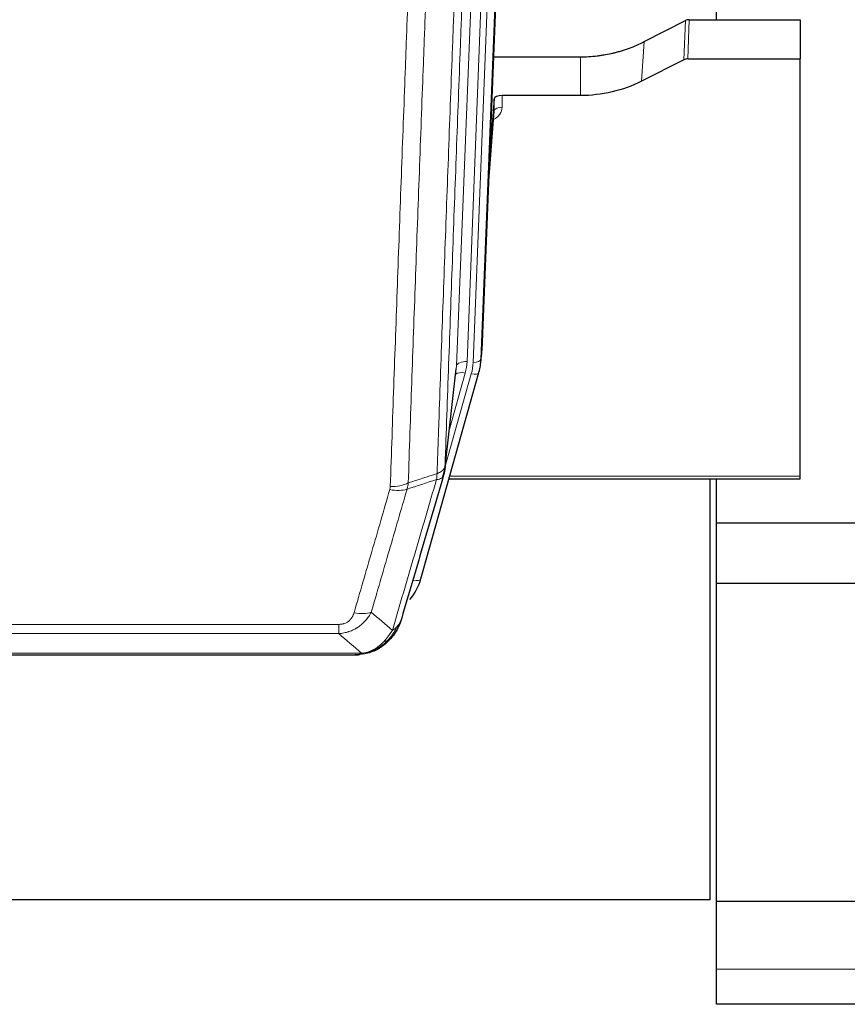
# Model space of a CAD drawing. Header units: inches. Extents: x 0 to 23760, y -13 to 16800.
# Tile 48 of 207: x 6136 to 6452, y 5732 to 6108. Entities that reach past the tile are written whole.
import ezdxf

# ---------------------------------------------------------------- set-up
doc = ezdxf.new("R2010")
doc.units = ezdxf.units.IN
doc.layers.add('254', color=7, linetype='Continuous', true_color=0xffffff)

msp = doc.modelspace()

# ---------------------------------------------------------------- linework, layer by layer
at = {"layer": '254', "color": 110, "linetype": 'Continuous', "lineweight": 13}
for p, q in [((6302.663, 5975.819), (6315.596, 6304.331)), ((6319.524, 6304.335), (6306.655, 5977.445)), ((6309.002, 5977.153), (6321.883, 6304.331)), ((6324.829, 6304.334), (6311.996, 5978.373)), ((6389.509, 6092.769), (6390.079, 6107.754)), ((6391.578, 6108.111), (6391.008, 6093.12)), ((6373.345, 6084.595), (6374.401, 6099.726)), ((6349.965, 6079.109), (6349.965, 6093.918)), ((6320.063, 6079.109), (6320.073, 6074.693)), ((6314.868, 6045.094), (6317.075, 6073.282)), ((6311.996, 5978.373), (6312.369, 5981.631)), ((6298.232, 5936.918), (6308.305, 5972.752)), ((6298.286, 5937.638), (6302.663, 5975.819)), ((6299.931, 5951.606), (6305.957, 5973.044)), ((6300.033, 5933.64), (6433.965, 5933.64)), ((6286.131, 5893.866), (6290.856, 5910.677)), ((6052.294, 5877.011), (6257.637, 5877.011)), ((6257.637, 5873.478), (6257.637, 5877.011)), ((6257.637, 5873.478), (6052.294, 5873.478)), ((6271.068, 5866.852), (6271.136, 5867.009)), ((6043.563, 5866.01), (6266.368, 5866.01)), ((6909.465, 5745.256), (6401.965, 5745.256))]:
    msp.add_line(p, q, dxfattribs=at)
at = {"layer": '254', "color": 2, "linetype": 'Continuous', "lineweight": 25}
for p, q in [((6325.074, 6304.331), (6312.369, 5981.631)), ((6401.965, 6108.108), (6401.965, 6194.806)), ((6374.401, 6099.726), (6390.079, 6107.754)), ((6391.578, 6108.111), (6433.965, 6108.111)), ((6433.965, 6108.111), (6433.965, 6093.12)), ((6316.791, 6093.918), (6349.965, 6093.918)), ((6389.509, 6092.769), (6373.345, 6084.595)), ((6391.008, 6093.12), (6433.965, 6093.12)), ((6433.965, 5933.64), (6433.965, 6093.12)), ((6317.064, 6077.858), (6315.241, 6054.577)), ((6317.075, 6073.282), (6317.064, 6077.858)), ((6349.965, 6079.109), (6320.063, 6079.109)), ((6314.86, 6044.903), (6317.068, 6073.102)), ((6311.874, 5976.788), (6312.248, 5980.046)), ((6289.019, 5894.439), (6311.193, 5973.325)), ((6298.157, 5936.126), (6302.572, 5974.645)), ((6311.193, 5973.325), (6311.212, 5973.422)), ((6299.746, 5932.61), (6433.965, 5932.61)), ((6399.465, 5932.609), (6399.465, 5771.675)), ((6401.965, 5915.683), (6401.965, 5932.614)), ((6433.965, 5932.61), (6433.965, 5933.64)), ((6401.965, 5894.48), (6401.965, 5915.683)), ((6459.471, 5915.683), (6401.965, 5915.683)), ((6401.965, 5892.802), (6401.965, 5894.483)), ((6401.965, 5785.446), (6401.965, 5892.802)), ((6401.965, 5892.802), (6461.972, 5892.802)), ((6270.968, 5866.824), (6271.068, 5866.852)), ((6045.905, 5865.347), (6264.026, 5865.347)), ((6401.965, 5771.178), (6401.965, 5785.447)), ((6399.465, 5771.675), (5262.465, 5771.675)), ((6401.965, 5745.256), (6401.965, 5771.18)), ((6401.965, 5771.178), (6500.298, 5771.178)), ((6401.965, 5731.8), (6401.965, 5745.256)), ((6909.465, 5731.8), (6401.965, 5731.8))]:
    msp.add_line(p, q, dxfattribs=at)
for centre, major_axis, ratio, start_param, end_param in [((6391.58, 6105.448), (3, -0.007), 0.8874311, 1.5734878, 2.096692), ((6391.011, 6090.492), (3, -0.011), 0.8761328, 1.5751062, 2.0983104), ((6320.062, 6077.815), (-3, 0), 0.4313147, 4.7122344, 6.2494043), ((6285.349, 5982.475), (27.037, -0.043), 0.8858289, 6.1833881, 6.2497185), ((6284.984, 5979.288), (27.027, -0.37), 0.8864308, 6.0512739, 6.2604253), ((6262.824, 5900.452), (27.014, -0.465), 0.8900028, 5.6811185, 6.0539117)]:
    msp.add_ellipse(centre, major_axis=major_axis, ratio=ratio, start_param=start_param, end_param=end_param, dxfattribs=at)
at = {"layer": '254', "color": 110, "linetype": 'Continuous', "lineweight": 13}
for centre, major_axis, ratio, start_param, end_param in [((6314.069, 6074.693), (6.003, -0.046), 0.8757409, 5.1963204, 6.2920244), ((6320.073, 6073.238), (-3, -0.007), 0.4848086, 4.7112485, 6.2484184), ((6306.655, 5975.598), (3.997, -0.157), 0.4614673, 1.5889619, 3.1073983), ((6282.637, 5978.195), (24.033, -0.038), 0.8858289, 6.0405671, 6.2497185), ((6284.984, 5977.903), (24.033, -0.038), 0.8858289, 6.0405671, 6.2497185), ((6309.002, 5978.538), (2.998, -0.118), 0.4614673, 4.7305545, 6.248991), ((6305.957, 5971.197), (3.851, -1.082), 0.4480327, 1.6960734, 2.8915811), ((6308.305, 5974.137), (2.888, -0.812), 0.4480327, 4.837666, 6.2831701), ((6277.332, 5935.288), (-9.994, 0.345), 0.559112, 1.5901207, 2.34753), ((6277.145, 5934.116), (-9.604, 2.788), 0.5442898, 1.7274916, 2.473129), ((6286.131, 5895.251), (2.888, -0.812), 0.4480327, 4.837666, 6.2831701), ((6263.484, 5887.233), (9.598, -2.808), 0.562843, 4.8755761, 5.6185342)]:
    msp.add_ellipse(centre, major_axis=major_axis, ratio=ratio, start_param=start_param, end_param=end_param, dxfattribs=at)
for points, knots in [([(6295.197, 5934.63), (6295.252, 5936.242), (6295.308, 5937.855), (6295.42, 5941.084), (6295.589, 5945.931), (6295.984, 5957.266), (6296.328, 5967.026), (6297.021, 5986.602), (6297.961, 6012.858), (6299.42, 6052.703), (6300.424, 6079.574), (6300.998, 6094.775), (6301.062, 6096.466), (6301.19, 6099.848), (6301.383, 6104.926), (6301.834, 6116.796), (6302.225, 6127.011), (6302.554, 6135.545), (6302.62, 6137.253), (6302.752, 6140.671), (6302.95, 6145.801), (6303.415, 6157.793), (6303.818, 6168.11), (6304.63, 6188.791), (6305.727, 6216.5), (6306.854, 6244.473), (6307.426, 6258.526)], [0, 0, 0, 0, 0.015625, 0.015625, 0.03125, 0.0625, 0.125, 0.125, 0.25, 0.375, 0.5, 0.5, 0.515625, 0.515625, 0.53125, 0.5625, 0.625, 0.625, 0.640625, 0.640625, 0.65625, 0.6875, 0.75, 0.75, 0.875, 1, 1, 1, 1]), ([(6310.481, 6260.306), (6309.911, 6246.306), (6308.787, 6218.439), (6307.693, 6190.835), (6306.883, 6170.231), (6306.482, 6159.954), (6306.018, 6148.007), (6305.82, 6142.897), (6305.689, 6139.491), (6305.623, 6137.79), (6305.295, 6129.288), (6304.905, 6119.112), (6304.455, 6107.286), (6304.263, 6102.228), (6304.135, 6098.858), (6304.071, 6097.174), (6303.499, 6082.031), (6302.497, 6055.262), (6301.043, 6015.569), (6299.637, 5976.335), (6298.731, 5950.486), (6298.286, 5937.638)], [0, 0, 0, 0, 0.125, 0.25, 0.25, 0.3125, 0.34375, 0.359375, 0.359375, 0.375, 0.375, 0.4375, 0.46875, 0.484375, 0.484375, 0.5, 0.5, 0.625, 0.75, 0.875, 1, 1, 1, 1]), ([(6277.332, 5929.695), (6277.77, 5942.408), (6278.66, 5967.986), (6279.581, 5993.866), (6280.283, 6013.389), (6280.519, 6019.915), (6280.995, 6033.006), (6281.235, 6039.57), (6281.96, 6059.32), (6282.451, 6072.557), (6283.075, 6089.192), (6283.2, 6092.523), (6283.451, 6099.194), (6283.83, 6109.212), (6284.212, 6119.267), (6284.983, 6139.425), (6286.025, 6166.433), (6287.633, 6207.337), (6288.733, 6234.867), (6289.291, 6248.698)], [0, 0, 0, 0, 0.125, 0.25, 0.25, 0.3125, 0.3125, 0.375, 0.375, 0.5, 0.5, 0.53125, 0.53125, 0.5625, 0.625, 0.625, 0.75, 0.875, 1, 1, 1, 1]), ([(6296.174, 6249.659), (6295.616, 6235.846), (6294.514, 6208.35), (6292.904, 6167.499), (6291.86, 6140.524), (6291.089, 6120.392), (6290.706, 6110.35), (6290.327, 6100.344), (6290.075, 6093.682), (6289.95, 6090.356), (6289.325, 6073.741), (6288.834, 6060.521), (6288.107, 6040.797), (6287.867, 6034.241), (6287.391, 6021.167), (6287.154, 6014.649), (6286.451, 5995.151), (6285.53, 5969.304), (6284.638, 5943.758), (6284.2, 5931.061)], [0, 0, 0, 0, 0.125, 0.25, 0.375, 0.375, 0.4375, 0.46875, 0.46875, 0.5, 0.5, 0.625, 0.625, 0.6875, 0.6875, 0.75, 0.75, 0.875, 1, 1, 1, 1]), ([(6295.197, 5934.63), (6295.176, 5934.228), (6295.16, 5933.842), (6295.102, 5933.083), (6295.06, 5932.711), (6294.985, 5932.339)], [0, 0, 0, 0, 0.5, 0.5, 1, 1, 1, 1]), ([(6295.197, 5934.63), (6295.209, 5934.634), (6295.235, 5934.644), (6295.273, 5934.658), (6295.311, 5934.673), (6295.349, 5934.688), (6295.387, 5934.703), (6295.426, 5934.718), (6295.464, 5934.734), (6295.503, 5934.75), (6295.542, 5934.766), (6295.58, 5934.783), (6295.619, 5934.8), (6295.658, 5934.817), (6295.697, 5934.834), (6295.736, 5934.852), (6295.775, 5934.87), (6295.815, 5934.888), (6295.854, 5934.907), (6295.893, 5934.925), (6295.932, 5934.944), (6295.971, 5934.964), (6296.011, 5934.984), (6296.05, 5935.004), (6296.089, 5935.024), (6296.128, 5935.045), (6296.167, 5935.065), (6296.206, 5935.087), (6296.245, 5935.108), (6296.284, 5935.13), (6296.323, 5935.152), (6296.362, 5935.175), (6296.401, 5935.198), (6296.44, 5935.221), (6296.478, 5935.244), (6296.517, 5935.268), (6296.555, 5935.292), (6296.594, 5935.317), (6296.632, 5935.341), (6296.67, 5935.367), (6296.707, 5935.392), (6296.745, 5935.418), (6296.783, 5935.444), (6296.82, 5935.47), (6296.857, 5935.497), (6296.894, 5935.524), (6296.931, 5935.552), (6296.967, 5935.58), (6297.003, 5935.608), (6297.039, 5935.636), (6297.075, 5935.665), (6297.11, 5935.694), (6297.145, 5935.724), (6297.18, 5935.754), (6297.215, 5935.784), (6297.249, 5935.815), (6297.283, 5935.846), (6297.317, 5935.877), (6297.35, 5935.909), (6297.385, 5935.943), (6297.422, 5935.98), (6297.461, 5936.019), (6297.498, 5936.059), (6297.535, 5936.098), (6297.571, 5936.138), (6297.606, 5936.179), (6297.64, 5936.219), (6297.673, 5936.26), (6297.706, 5936.3), (6297.738, 5936.341), (6297.769, 5936.383), (6297.799, 5936.424), (6297.828, 5936.465), (6297.856, 5936.507), (6297.884, 5936.549), (6297.91, 5936.591), (6297.936, 5936.633), (6297.961, 5936.676), (6297.985, 5936.718), (6298.008, 5936.761), (6298.03, 5936.804), (6298.052, 5936.847), (6298.072, 5936.89), (6298.092, 5936.933), (6298.111, 5936.976), (6298.129, 5937.02), (6298.146, 5937.063), (6298.162, 5937.107), (6298.177, 5937.151), (6298.191, 5937.195), (6298.205, 5937.239), (6298.217, 5937.283), (6298.229, 5937.327), (6298.24, 5937.371), (6298.25, 5937.415), (6298.259, 5937.46), (6298.267, 5937.504), (6298.274, 5937.549), (6298.281, 5937.593), (6298.284, 5937.623), (6298.286, 5937.638)], [0, 0, 0, 0, 0.0069372, 0.0139334, 0.0209887, 0.028103, 0.0352764, 0.0425088, 0.0498003, 0.0571509, 0.0645605, 0.0720292, 0.0795569, 0.0871437, 0.0947896, 0.1024945, 0.1102584, 0.1180815, 0.1259636, 0.1339048, 0.141905, 0.1499643, 0.1580827, 0.1662601, 0.1744966, 0.1827922, 0.1911468, 0.1995605, 0.2080333, 0.2165651, 0.225156, 0.233806, 0.2425151, 0.2512832, 0.2601104, 0.2689967, 0.277942, 0.2869465, 0.29601, 0.3051325, 0.3143142, 0.3235549, 0.3328547, 0.3422136, 0.3516315, 0.3611085, 0.3706446, 0.3802398, 0.3898941, 0.3996074, 0.4093798, 0.4192113, 0.4291019, 0.4390515, 0.4490602, 0.459128, 0.4692549, 0.4794409, 0.4896859, 0.4999901, 0.5124905, 0.524991, 0.5374914, 0.5499918, 0.5624922, 0.5749926, 0.587493, 0.5999934, 0.6124937, 0.6249941, 0.6374944, 0.6499948, 0.6624951, 0.6749954, 0.6874957, 0.699996, 0.7124963, 0.7249966, 0.7374968, 0.7499971, 0.7624973, 0.7749976, 0.7874978, 0.799998, 0.8124982, 0.8249984, 0.8374986, 0.8499988, 0.8624989, 0.8749991, 0.8874992, 0.8999993, 0.9124995, 0.9249996, 0.9374997, 0.9499998, 0.9624998, 0.9749999, 0.9875, 1, 1, 1, 1]), ([(6278.131, 5874.729), (6279.529, 5879.484), (6280.928, 5884.25), (6283.73, 5893.806), (6285.133, 5898.595), (6289.347, 5912.998), (6292.162, 5922.646), (6294.985, 5932.339)], [0, 0, 0, 0, 0.25, 0.25, 0.5, 0.5, 1, 1, 1, 1]), ([(6294.985, 5932.339), (6295.393, 5932.373), (6295.766, 5932.443), (6296.424, 5932.647), (6296.71, 5932.781), (6297.181, 5933.103), (6297.367, 5933.291), (6297.631, 5933.71), (6297.708, 5933.941), (6297.73, 5934.187)], [0, 0, 0, 0, 0.25, 0.25, 0.5, 0.5, 0.75, 0.75, 1, 1, 1, 1]), ([(6263.484, 5881.447), (6264.618, 5885.339), (6265.753, 5889.239), (6268.025, 5897.054), (6269.163, 5900.969), (6272.578, 5912.737), (6274.859, 5920.612), (6277.145, 5928.518)], [0, 0, 0, 0, 0.25, 0.25, 0.5, 0.5, 1, 1, 1, 1]), ([(6283.741, 5928.688), (6281.453, 5920.795), (6279.169, 5912.932), (6275.749, 5901.183), (6274.611, 5897.274), (6272.335, 5889.471), (6271.199, 5885.577), (6270.064, 5881.691)], [0, 0, 0, 0, 0.5, 0.5, 0.75, 0.75, 1, 1, 1, 1]), ([(6277.332, 5929.695), (6277.325, 5929.496), (6277.307, 5929.298), (6277.244, 5928.906), (6277.201, 5928.711), (6277.145, 5928.518)], [0, 0, 0, 0, 0.5, 0.5, 1, 1, 1, 1]), ([(6270.064, 5881.691), (6269.766, 5881.124), (6269.44, 5880.576), (6268.727, 5879.525), (6268.34, 5879.02), (6267.712, 5878.298), (6267.44, 5878.004), (6267.155, 5877.72), (6267.04, 5877.607), (6266.982, 5877.551), (6266.806, 5877.384), (6266.687, 5877.275), (6266.085, 5876.739), (6265.576, 5876.342), (6264.904, 5875.888), (6264.767, 5875.799), (6264.56, 5875.669), (6264.491, 5875.626), (6264.351, 5875.542), (6264.281, 5875.5), (6263.929, 5875.295), (6263.642, 5875.141), (6262.766, 5874.708), (6262.161, 5874.458), (6261.457, 5874.221), (6261.379, 5874.195), (6261.221, 5874.145), (6261.142, 5874.12), (6260.904, 5874.049), (6260.745, 5874.004), (6260.265, 5873.877), (6259.942, 5873.803), (6258.967, 5873.611), (6258.307, 5873.524), (6257.637, 5873.478)], [0, 0, 0, 0, 0.125, 0.125, 0.25, 0.25, 0.3125, 0.328125, 0.328125, 0.34375, 0.34375, 0.375, 0.375, 0.5, 0.5, 0.53125, 0.53125, 0.546875, 0.546875, 0.5625, 0.5625, 0.625, 0.625, 0.75, 0.75, 0.765625, 0.765625, 0.78125, 0.78125, 0.8125, 0.8125, 0.875, 0.875, 1, 1, 1, 1]), ([(6263.484, 5881.447), (6263.463, 5881.374), (6263.441, 5881.302), (6263.394, 5881.159), (6263.37, 5881.088), (6263.295, 5880.874), (6263.24, 5880.734), (6263.122, 5880.455), (6263.059, 5880.318), (6262.922, 5880.046), (6262.849, 5879.912), (6262.692, 5879.648), (6262.608, 5879.518), (6262.473, 5879.326), (6262.426, 5879.262), (6262.33, 5879.136), (6262.28, 5879.074), (6262.126, 5878.89), (6262.018, 5878.771), (6261.79, 5878.542), (6261.67, 5878.431), (6261.481, 5878.272), (6261.384, 5878.195), (6261.283, 5878.12), (6261.214, 5878.07), (6261.18, 5878.046), (6261.005, 5877.926), (6260.861, 5877.836), (6260.414, 5877.588), (6260.097, 5877.449), (6259.677, 5877.309), (6259.592, 5877.283), (6259.419, 5877.234), (6259.332, 5877.211), (6259.07, 5877.15), (6258.894, 5877.116), (6258.54, 5877.063), (6258.361, 5877.043), (6258.001, 5877.017), (6257.819, 5877.011), (6257.637, 5877.011)], [0, 0, 0, 0, 0.03125, 0.03125, 0.0625, 0.0625, 0.125, 0.125, 0.1875, 0.1875, 0.25, 0.25, 0.3125, 0.3125, 0.34375, 0.34375, 0.375, 0.375, 0.4375, 0.4375, 0.5, 0.5, 0.53125, 0.546875, 0.546875, 0.5625, 0.5625, 0.625, 0.625, 0.75, 0.75, 0.78125, 0.78125, 0.8125, 0.8125, 0.875, 0.875, 0.9375, 0.9375, 1, 1, 1, 1]), ([(6278.131, 5874.729), (6277.438, 5873.614), (6276.671, 5872.516), (6275.545, 5871.166), (6275.254, 5870.838), (6274.955, 5870.522)], [0, 0, 0, 0, 0.75, 0.75, 1, 1, 1, 1]), ([(6279.838, 5876.06), (6279.139, 5874.607), (6278.268, 5873.213), (6276.908, 5871.53), (6276.551, 5871.124), (6276.18, 5870.735)], [0, 0, 0, 0, 0.75, 0.75, 1, 1, 1, 1]), ([(6279.838, 5876.06), (6279.715, 5875.937), (6279.587, 5875.818), (6279.255, 5875.526), (6279.044, 5875.357), (6278.602, 5875.033), (6278.371, 5874.877), (6278.131, 5874.729)], [0, 0, 0, 0, 0.25, 0.25, 0.625, 0.625, 1, 1, 1, 1]), ([(6281.048, 5877.644), (6281.009, 5877.573), (6280.969, 5877.503), (6280.801, 5877.226), (6280.662, 5877.022), (6280.359, 5876.625), (6280.194, 5876.432), (6279.959, 5876.182), (6279.899, 5876.121), (6279.838, 5876.06)], [0, 0, 0, 0, 0.125, 0.125, 0.5, 0.5, 0.875, 0.875, 1, 1, 1, 1]), ([(6274.955, 5870.522), (6274.806, 5870.364), (6274.654, 5870.209), (6274.04, 5869.6), (6273.561, 5869.172), (6272.566, 5868.385), (6272.052, 5868.027), (6271.345, 5867.602), (6271.166, 5867.5), (6270.986, 5867.403)], [0, 0, 0, 0, 0.125, 0.125, 0.5, 0.5, 0.875, 0.875, 1, 1, 1, 1]), ([(6276.18, 5870.735), (6276.081, 5870.708), (6275.98, 5870.685), (6275.723, 5870.635), (6275.565, 5870.611), (6275.255, 5870.567), (6275.101, 5870.546), (6274.955, 5870.522)], [0, 0, 0, 0, 0.25, 0.25, 0.625, 0.625, 1, 1, 1, 1]), ([(6277.165, 5871.219), (6277.135, 5871.193), (6277.102, 5871.167), (6276.968, 5871.065), (6276.855, 5870.995), (6276.605, 5870.873), (6276.469, 5870.821), (6276.278, 5870.762), (6276.229, 5870.748), (6276.18, 5870.735)], [0, 0, 0, 0, 0.125, 0.125, 0.5, 0.5, 0.875, 0.875, 1, 1, 1, 1]), ([(6270.986, 5867.403), (6270.626, 5867.209), (6270.258, 5867.032), (6268.764, 5866.406), (6267.588, 5866.112), (6266.368, 5866.01)], [0, 0, 0, 0, 0.25, 0.25, 1, 1, 1, 1]), ([(6271.136, 5867.009), (6271.138, 5867.039), (6271.136, 5867.071), (6271.123, 5867.157), (6271.107, 5867.212), (6271.059, 5867.316), (6271.026, 5867.365), (6270.986, 5867.403)], [0, 0, 0, 0, 0.25, 0.25, 0.625, 0.625, 1, 1, 1, 1]), ([(6265.497, 5865.49), (6265.505, 5865.492), (6265.521, 5865.495), (6265.545, 5865.501), (6265.568, 5865.506), (6265.591, 5865.512), (6265.614, 5865.518), (6265.636, 5865.524), (6265.658, 5865.53), (6265.68, 5865.536), (6265.701, 5865.542), (6265.722, 5865.549), (6265.743, 5865.555), (6265.763, 5865.562), (6265.783, 5865.568), (6265.803, 5865.575), (6265.822, 5865.581), (6265.841, 5865.588), (6265.86, 5865.595), (6265.878, 5865.602), (6265.896, 5865.609), (6265.914, 5865.616), (6265.931, 5865.623), (6265.948, 5865.631), (6265.965, 5865.638), (6265.981, 5865.645), (6265.997, 5865.653), (6266.013, 5865.66), (6266.028, 5865.668), (6266.043, 5865.675), (6266.058, 5865.683), (6266.072, 5865.691), (6266.086, 5865.699), (6266.1, 5865.707), (6266.113, 5865.715), (6266.126, 5865.723), (6266.139, 5865.731), (6266.151, 5865.739), (6266.163, 5865.747), (6266.175, 5865.756), (6266.186, 5865.764), (6266.197, 5865.772), (6266.208, 5865.781), (6266.218, 5865.789), (6266.228, 5865.798), (6266.238, 5865.807), (6266.248, 5865.815), (6266.257, 5865.824), (6266.265, 5865.833), (6266.274, 5865.842), (6266.282, 5865.851), (6266.29, 5865.86), (6266.297, 5865.869), (6266.304, 5865.878), (6266.311, 5865.887), (6266.317, 5865.896), (6266.323, 5865.905), (6266.329, 5865.915), (6266.334, 5865.924), (6266.339, 5865.933), (6266.344, 5865.943), (6266.349, 5865.952), (6266.353, 5865.962), (6266.356, 5865.971), (6266.36, 5865.981), (6266.363, 5865.991), (6266.366, 5866), (6266.367, 5866.007), (6266.368, 5866.01)], [0, 0, 0, 0, 0.0185022, 0.0368847, 0.0551481, 0.073293, 0.0913199, 0.1092294, 0.1270222, 0.1446988, 0.1622598, 0.1797059, 0.1970378, 0.2142561, 0.2313614, 0.2483544, 0.265236, 0.2820066, 0.2986672, 0.3152184, 0.331661, 0.3479958, 0.3642235, 0.380345, 0.3963611, 0.4122725, 0.4280803, 0.4437851, 0.459388, 0.4748898, 0.4902915, 0.5055939, 0.5207981, 0.535905, 0.5509156, 0.565831, 0.5806521, 0.5953801, 0.6100159, 0.6245607, 0.6390157, 0.6533819, 0.6676604, 0.6818526, 0.6959596, 0.7099825, 0.7239227, 0.7377815, 0.75156, 0.7652597, 0.7788818, 0.7924277, 0.8058989, 0.8192966, 0.8326224, 0.8458776, 0.8590638, 0.8721825, 0.8852351, 0.8982233, 0.9111485, 0.9240124, 0.9368166, 0.9495628, 0.9622525, 0.9748874, 0.9874694, 1, 1, 1, 1])]:
    msp.add_open_spline(points, degree=3, knots=knots, dxfattribs=at)
at = {"layer": '254', "color": 2, "linetype": 'Continuous', "lineweight": 25}
for points, knots in [([(6349.965, 6093.918), (6351.035, 6093.918), (6353.17, 6093.981), (6355.296, 6094.167), (6356.622, 6094.322), (6356.887, 6094.355), (6357.415, 6094.425), (6358.207, 6094.535), (6358.995, 6094.663), (6360.565, 6094.94), (6361.605, 6095.155), (6362.767, 6095.432), (6362.896, 6095.463), (6363.154, 6095.527), (6363.54, 6095.623), (6364.435, 6095.858), (6365.196, 6096.075), (6366.706, 6096.531), (6368.693, 6097.195), (6370.627, 6097.972), (6372.534, 6098.806), (6373.475, 6099.252), (6374.401, 6099.726)], [0, 0, 0, 0, 0.125, 0.25, 0.25, 0.28125, 0.28125, 0.3125, 0.375, 0.375, 0.5, 0.5, 0.515625, 0.515625, 0.53125, 0.5625, 0.625, 0.625, 0.75, 0.875, 0.875, 1, 1, 1, 1]), ([(6373.345, 6084.595), (6369.811, 6082.808), (6366.01, 6081.429), (6358.127, 6079.579), (6354.046, 6079.109), (6349.965, 6079.109)], [0, 0, 0, 0, 0.5, 0.5, 1, 1, 1, 1]), ([(6298.286, 5937.638), (6298.286, 5937.627), (6298.284, 5937.588), (6298.281, 5937.502), (6298.274, 5937.362), (6298.262, 5937.169), (6298.244, 5936.923), (6298.215, 5936.624), (6298.173, 5936.273), (6298.129, 5935.972), (6298.091, 5935.741), (6298.065, 5935.598), (6298.039, 5935.459), (6298.012, 5935.324), (6297.985, 5935.193), (6297.957, 5935.066), (6297.929, 5934.942), (6297.901, 5934.823), (6297.872, 5934.707), (6297.844, 5934.596), (6297.815, 5934.488), (6297.787, 5934.384), (6297.758, 5934.285), (6297.739, 5934.219), (6297.73, 5934.187)], [0, 0, 0, 0, 0.0092499, 0.0337179, 0.073404, 0.128308, 0.1984299, 0.2837694, 0.3843264, 0.5001005, 0.5424888, 0.5838484, 0.6241794, 0.6634821, 0.7017567, 0.7390032, 0.7752221, 0.8104134, 0.8445775, 0.8777146, 0.909825, 0.9409091, 0.9709673, 1, 1, 1, 1]), ([(6297.73, 5934.187), (6295.044, 5924.976), (6292.364, 5915.807), (6288.354, 5902.114), (6287.018, 5897.56), (6284.35, 5888.473), (6283.018, 5883.94), (6281.687, 5879.418)], [0, 0, 0, 0, 0.5, 0.5, 0.75, 0.75, 1, 1, 1, 1]), ([(6281.687, 5879.418), (6281.681, 5879.396), (6281.669, 5879.352), (6281.651, 5879.286), (6281.633, 5879.22), (6281.615, 5879.155), (6281.596, 5879.09), (6281.577, 5879.025), (6281.558, 5878.961), (6281.539, 5878.897), (6281.52, 5878.833), (6281.501, 5878.769), (6281.481, 5878.706), (6281.461, 5878.643), (6281.441, 5878.58), (6281.421, 5878.518), (6281.401, 5878.455), (6281.381, 5878.394), (6281.36, 5878.332), (6281.339, 5878.271), (6281.319, 5878.21), (6281.298, 5878.149), (6281.277, 5878.088), (6281.255, 5878.028), (6281.234, 5877.968), (6281.212, 5877.909), (6281.191, 5877.85), (6281.169, 5877.791), (6281.147, 5877.732), (6281.125, 5877.673), (6281.103, 5877.615), (6281.081, 5877.557), (6281.059, 5877.5), (6281.036, 5877.442), (6281.014, 5877.385), (6280.991, 5877.329), (6280.968, 5877.272), (6280.946, 5877.216), (6280.923, 5877.16), (6280.9, 5877.105), (6280.876, 5877.049), (6280.853, 5876.994), (6280.83, 5876.939), (6280.807, 5876.885), (6280.783, 5876.831), (6280.76, 5876.777), (6280.736, 5876.723), (6280.712, 5876.67), (6280.688, 5876.617), (6280.665, 5876.564), (6280.641, 5876.512), (6280.617, 5876.459), (6280.593, 5876.408), (6280.568, 5876.356), (6280.544, 5876.305), (6280.52, 5876.253), (6280.496, 5876.203), (6280.471, 5876.152), (6280.447, 5876.102), (6280.422, 5876.052), (6280.398, 5876.002), (6280.373, 5875.953), (6280.349, 5875.904), (6280.324, 5875.855), (6280.299, 5875.806), (6280.275, 5875.758), (6280.256, 5875.722), (6280.246, 5875.702), (6280.244, 5875.698)], [0, 0, 0, 0, 0.0171812, 0.0343046, 0.0513704, 0.0683783, 0.0853286, 0.1022212, 0.119056, 0.1358331, 0.1525524, 0.1692141, 0.185818, 0.2023642, 0.2188526, 0.2352834, 0.2516564, 0.2679717, 0.2842292, 0.3004291, 0.3165712, 0.3326555, 0.3486822, 0.3646511, 0.3805623, 0.3964158, 0.4122116, 0.4279496, 0.4436299, 0.4592525, 0.4748173, 0.4903244, 0.5057738, 0.5211655, 0.5364994, 0.5517757, 0.5669942, 0.5821549, 0.597258, 0.6123033, 0.6272909, 0.6422208, 0.6570929, 0.6719073, 0.686664, 0.701363, 0.7160042, 0.7305878, 0.7451136, 0.7595816, 0.773992, 0.7883446, 0.8026395, 0.8168767, 0.8310561, 0.8451778, 0.8592418, 0.8732481, 0.8871967, 0.9010875, 0.9149206, 0.928696, 0.9424136, 0.9560736, 0.9696758, 0.9832203, 0.996707, 1, 1, 1, 1]), ([(6281.687, 5879.418), (6281.603, 5878.957), (6281.461, 5878.507), (6281.198, 5877.928), (6281.126, 5877.785), (6281.048, 5877.644)], [0, 0, 0, 0, 0.75, 0.75, 1, 1, 1, 1]), ([(6281.048, 5877.644), (6280.436, 5875.904), (6279.54, 5874.215), (6278.01, 5872.18), (6277.6, 5871.689), (6277.165, 5871.219)], [0, 0, 0, 0, 0.75, 0.75, 1, 1, 1, 1]), ([(6276.18, 5870.735), (6275.994, 5870.54), (6275.805, 5870.35), (6275.033, 5869.607), (6274.423, 5869.09), (6273.153, 5868.152), (6272.494, 5867.731), (6271.592, 5867.238), (6271.365, 5867.121), (6271.136, 5867.009)], [0, 0, 0, 0, 0.125, 0.125, 0.5, 0.5, 0.875, 0.875, 1, 1, 1, 1]), ([(6277.165, 5871.219), (6276.948, 5870.985), (6276.724, 5870.756), (6275.851, 5869.905), (6275.16, 5869.325), (6274.433, 5868.799)], [0, 0, 0, 0, 0.2626999, 0.2626999, 1, 1, 1, 1]), ([(6277.545, 5871.689), (6277.488, 5871.587), (6277.419, 5871.484), (6277.283, 5871.329), (6277.227, 5871.273), (6277.165, 5871.219)], [0, 0, 0, 0, 0.6295096, 0.6295096, 1, 1, 1, 1]), ([(6271.136, 5867.009), (6270.679, 5866.786), (6270.215, 5866.586), (6268.344, 5865.885), (6266.908, 5865.579), (6265.497, 5865.49)], [0, 0, 0, 0, 0.25, 0.25, 1, 1, 1, 1]), ([(6270.968, 5866.824), (6270.39, 5866.573), (6269.802, 5866.354), (6269.121, 5866.14), (6269.034, 5866.113), (6268.946, 5866.087)], [0, 0, 0, 0, 0.8717446, 0.8717446, 1, 1, 1, 1]), ([(6263.826, 5865.35), (6263.84, 5865.349), (6263.868, 5865.349), (6263.91, 5865.348), (6263.951, 5865.348), (6263.99, 5865.347), (6264.028, 5865.347), (6264.066, 5865.347), (6264.102, 5865.348), (6264.137, 5865.348), (6264.172, 5865.349), (6264.205, 5865.349), (6264.237, 5865.35), (6264.268, 5865.351), (6264.298, 5865.352), (6264.327, 5865.353), (6264.355, 5865.354), (6264.382, 5865.355), (6264.407, 5865.356), (6264.432, 5865.357), (6264.456, 5865.358), (6264.478, 5865.359), (6264.5, 5865.36), (6264.52, 5865.362), (6264.54, 5865.363), (6264.558, 5865.364), (6264.576, 5865.365), (6264.592, 5865.366), (6264.607, 5865.367), (6264.621, 5865.368), (6264.634, 5865.369), (6264.647, 5865.37), (6264.658, 5865.371), (6264.667, 5865.371), (6264.676, 5865.372), (6264.684, 5865.373), (6264.691, 5865.373), (6264.697, 5865.374), (6264.701, 5865.374), (6264.714, 5865.375), (6264.735, 5865.377), (6264.764, 5865.379), (6264.792, 5865.382), (6264.821, 5865.385), (6264.849, 5865.388), (6264.876, 5865.39), (6264.904, 5865.393), (6264.93, 5865.396), (6264.957, 5865.399), (6264.983, 5865.403), (6265.009, 5865.406), (6265.035, 5865.409), (6265.06, 5865.412), (6265.085, 5865.416), (6265.11, 5865.419), (6265.134, 5865.423), (6265.158, 5865.426), (6265.182, 5865.43), (6265.205, 5865.434), (6265.228, 5865.438), (6265.251, 5865.441), (6265.273, 5865.445), (6265.295, 5865.449), (6265.317, 5865.453), (6265.338, 5865.457), (6265.359, 5865.461), (6265.38, 5865.465), (6265.4, 5865.469), (6265.421, 5865.473), (6265.44, 5865.477), (6265.46, 5865.481), (6265.479, 5865.485), (6265.491, 5865.488), (6265.497, 5865.49)], [0, 0, 0, 0, 0.0247661, 0.0489206, 0.0724636, 0.0953949, 0.1177147, 0.1394229, 0.1605195, 0.1810045, 0.2008779, 0.2201398, 0.23879, 0.2568287, 0.2742558, 0.2910713, 0.3072753, 0.3228676, 0.3378484, 0.3522176, 0.3659752, 0.3791212, 0.3916556, 0.4035785, 0.4148897, 0.4255894, 0.4356775, 0.445154, 0.454019, 0.4622723, 0.4699141, 0.4769443, 0.4833629, 0.48917, 0.4943654, 0.4989493, 0.5029216, 0.5062824, 0.5090316, 0.5111692, 0.5284651, 0.5456049, 0.5625886, 0.5794163, 0.5960881, 0.612604, 0.6289642, 0.6451687, 0.6612176, 0.6771111, 0.6928491, 0.7084319, 0.7238594, 0.7391318, 0.7542492, 0.7692118, 0.7840195, 0.7986726, 0.8131712, 0.8275153, 0.8417051, 0.8557408, 0.8696224, 0.8833501, 0.8969241, 0.9103445, 0.9236114, 0.936725, 0.9496856, 0.9624932, 0.975148, 0.9876502, 1, 1, 1, 1])]:
    msp.add_open_spline(points, degree=3, knots=knots, dxfattribs=at)
at = {"layer": '254', "color": 110, "linetype": 'Continuous', "lineweight": 13}
for points in [[(6284.2, 5931.061), (6287.866, 5932.252), (6291.532, 5933.442), (6295.197, 5934.63)], [(6294.985, 5932.339), (6291.237, 5931.124), (6287.49, 5929.907), (6283.741, 5928.688)], [(6284.2, 5931.061), (6284.159, 5930.654), (6284.042, 5929.852), (6283.854, 5929.072), (6283.741, 5928.688)], [(6270.064, 5881.691), (6272.768, 5879.373), (6275.457, 5877.052), (6278.131, 5874.729)], [(6266.368, 5866.01), (6263.475, 5868.502), (6260.564, 5870.991), (6257.637, 5873.478)]]:
    msp.add_open_spline(points, degree=3, dxfattribs=at)
at = {"layer": '254', "color": 2, "linetype": 'Continuous', "lineweight": 25}
for points, degree in [([(6297.413, 5933.376), (6298.163, 5936.207)], 1), ([(6271.066, 5866.85), (6272.933, 5867.685), (6274.579, 5868.905)], 2), ([(6265.561, 5865.427), (6264.979, 5865.372), (6264.4, 5865.346), (6263.826, 5865.35)], 3)]:
    msp.add_open_spline(points, degree=degree, dxfattribs=at)

doc.saveas('drawing.dxf')
